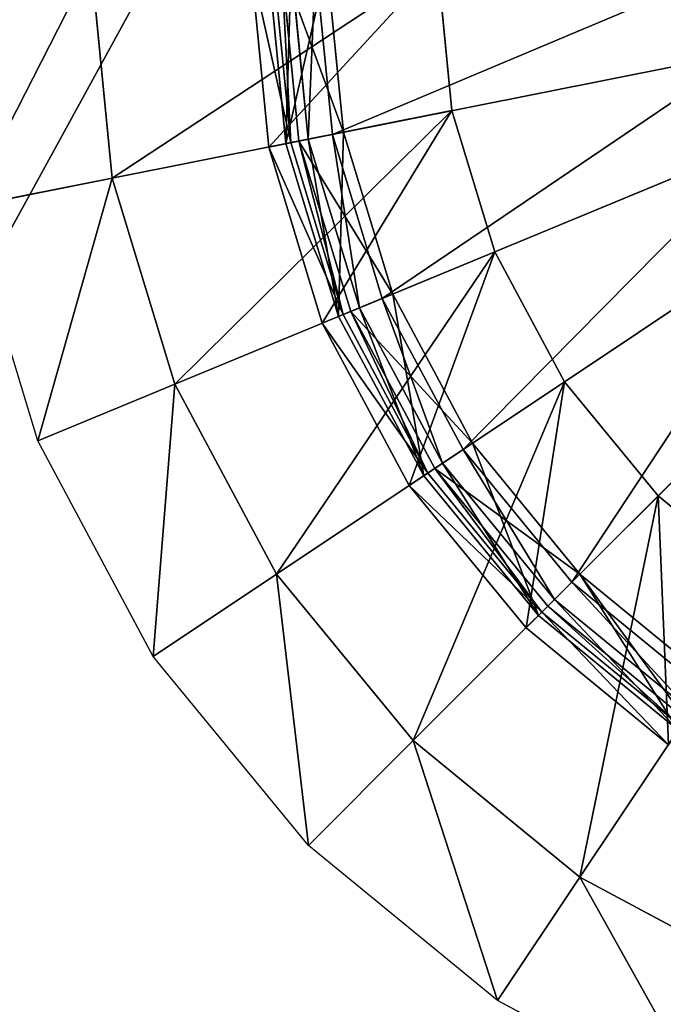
# Model space of a CAD drawing. Extents: x 0 to 35.8, y 0 to 27.5.
# Tile 222 of 256: x 25.8 to 27.7, y 6 to 8.9. Entities that reach past the tile are written whole.
import ezdxf

# ---------------------------------------------------------------- set-up
doc = ezdxf.new("R2010")
doc.units = 0
doc.header["$MEASUREMENT"] = 0
doc.layers.get('0').update_dxf_attribs({"color": 13, "linetype": 'CONTINUOUS'})
for name, color, linetype in [('GAS_ELEMENTS_1', 254, 'CONTINUOUS'), ('GAS_ELEMENTS_1_1', 250, 'CONTINUOUS'), ('RGM8058UC_-_BODY', 252, 'CONTINUOUS')]:
    doc.layers.add(name, color=color, linetype=linetype)

# ---------------------------------------------------------------- blocks, each defined once
blk = doc.blocks.new('RGM8658UC_TRADECAD_V06_DXF')
at = {"layer": 'GAS_ELEMENTS_1', "color": 0}
for p, q in [((26.0533, 9.0438, 6.1778), (26.1145, 8.422, 6.1778)), ((26.0533, 9.0438, 6.1778), (26.1145, 8.422, 6.1778)), ((26.5156, 9.0438, 6.5065), (26.568, 8.5122, 6.5065)), ((26.5156, 9.0438, 6.5065), (26.568, 8.5122, 6.5065)), ((26.581, 9.0438, 6.8366), (26.6321, 8.5249, 6.8366)), ((26.581, 9.0438, 6.8366), (26.6321, 8.5249, 6.8366)), ((26.605, 9.0438, 6.8366), (26.6556, 8.5296, 6.8366)), ((26.605, 9.0438, 6.8366), (26.6556, 8.5296, 6.8366)), ((27.0991, 8.6178, 6.1778), (27.0571, 9.0438, 6.1778)), ((27.0571, 9.0438, 6.5065), (27.0991, 8.6178, 6.5065)), ((27.0991, 8.6178, 6.1778), (27.0571, 9.0438, 6.1778)), ((27.0571, 9.0438, 6.5065), (27.0991, 8.6178, 6.5065)), ((26.1145, 8.422, 6.1778), (27.0991, 8.6178, 6.1778)), ((26.1145, 8.422, 6.1778), (27.0991, 8.6178, 6.1778)), ((27.0991, 8.6178, 6.5065), (26.568, 8.5122, 6.5065)), ((27.0991, 8.6178, 6.5065), (26.568, 8.5122, 6.5065)), ((27.2233, 8.2082, 6.1778), (27.0991, 8.6178, 6.1778)), ((27.0991, 8.6178, 6.1778), (27.0991, 8.6178, 6.5065)), ((27.0991, 8.6178, 6.5065), (27.2233, 8.2082, 6.5065)), ((27.0991, 8.6178, 6.1778), (27.0991, 8.6178, 6.5065)), ((27.2233, 8.2082, 6.1778), (27.0991, 8.6178, 6.1778)), ((27.0991, 8.6178, 6.5065), (27.2233, 8.2082, 6.5065)), ((26.6556, 8.5296, 6.8366), (26.7849, 8.5553, 7.0842)), ((26.6556, 8.5296, 6.8366), (26.7849, 8.5553, 7.0842)), ((26.568, 8.5122, 6.5065), (26.6321, 8.5249, 6.8366)), ((26.568, 8.5122, 6.5065), (26.6321, 8.5249, 6.8366)), ((26.6321, 8.5249, 6.8366), (26.6556, 8.5296, 6.8366)), ((26.6321, 8.5249, 6.8366), (26.6556, 8.5296, 6.8366)), ((26.6321, 8.5249, 6.8366), (26.7835, 8.026, 6.8366)), ((26.6321, 8.5249, 6.8366), (26.7835, 8.026, 6.8366)), ((26.6556, 8.5296, 6.8366), (26.8056, 8.0352, 6.8366)), ((26.6556, 8.5296, 6.8366), (26.8056, 8.0352, 6.8366)), ((26.568, 8.5122, 6.5065), (26.723, 8.001, 6.5065)), ((26.568, 8.5122, 6.5065), (26.723, 8.001, 6.5065)), ((26.1145, 8.422, 6.1778), (25.6928, 8.3381, 6.0313)), ((26.1145, 8.422, 6.1778), (25.6928, 8.3381, 6.0313)), ((26.1145, 8.422, 6.1778), (26.2959, 7.8241, 6.1778)), ((26.1145, 8.422, 6.1778), (26.2959, 7.8241, 6.1778)), ((25.8986, 7.6595, 6.0313), (25.6928, 8.3381, 6.0313)), ((26.2959, 7.8241, 6.1778), (27.2233, 8.2082, 6.1778)), ((26.2959, 7.8241, 6.1778), (27.2233, 8.2082, 6.1778)), ((27.2233, 8.2082, 6.5065), (26.723, 8.001, 6.5065)), ((27.2233, 8.2082, 6.5065), (26.723, 8.001, 6.5065)), ((27.4251, 7.8307, 6.1778), (27.2233, 8.2082, 6.1778)), ((27.2233, 8.2082, 6.1778), (27.2233, 8.2082, 6.5065)), ((27.2233, 8.2082, 6.5065), (27.4251, 7.8307, 6.5065)), ((27.2233, 8.2082, 6.1778), (27.2233, 8.2082, 6.5065)), ((27.4251, 7.8307, 6.1778), (27.2233, 8.2082, 6.1778)), ((27.2233, 8.2082, 6.5065), (27.4251, 7.8307, 6.5065)), ((26.8056, 8.0352, 6.8366), (26.9273, 8.0856, 7.0842)), ((26.8056, 8.0352, 6.8366), (26.9273, 8.0856, 7.0842)), ((26.7835, 8.026, 6.8366), (26.8056, 8.0352, 6.8366)), ((26.7835, 8.026, 6.8366), (26.8056, 8.0352, 6.8366)), ((26.8056, 8.0352, 6.8366), (27.0491, 7.5795, 6.8366)), ((26.8056, 8.0352, 6.8366), (27.0491, 7.5795, 6.8366)), ((26.723, 8.001, 6.5065), (26.7835, 8.026, 6.8366)), ((26.723, 8.001, 6.5065), (26.7835, 8.026, 6.8366)), ((26.723, 8.001, 6.5065), (26.9749, 7.5299, 6.5065)), ((26.723, 8.001, 6.5065), (26.9749, 7.5299, 6.5065)), ((26.7835, 8.026, 6.8366), (27.0292, 7.5662, 6.8366)), ((26.7835, 8.026, 6.8366), (27.0292, 7.5662, 6.8366)), ((26.5904, 7.273, 6.1778), (27.4251, 7.8307, 6.1778)), ((26.5904, 7.273, 6.1778), (27.4251, 7.8307, 6.1778)), ((27.4251, 7.8307, 6.5065), (26.9749, 7.5299, 6.5065)), ((27.4251, 7.8307, 6.5065), (26.9749, 7.5299, 6.5065)), ((27.6967, 7.4998, 6.1778), (27.4251, 7.8307, 6.1778)), ((27.4251, 7.8307, 6.1778), (27.4251, 7.8307, 6.5065)), ((27.4251, 7.8307, 6.5065), (27.6967, 7.4998, 6.5065)), ((27.4251, 7.8307, 6.1778), (27.4251, 7.8307, 6.5065)), ((27.6967, 7.4998, 6.1778), (27.4251, 7.8307, 6.1778)), ((27.4251, 7.8307, 6.5065), (27.6967, 7.4998, 6.5065)), ((26.2959, 7.8241, 6.1778), (25.8986, 7.6595, 6.0313)), ((26.2959, 7.8241, 6.1778), (25.8986, 7.6595, 6.0313)), ((26.2959, 7.8241, 6.1778), (26.5904, 7.273, 6.1778)), ((26.2959, 7.8241, 6.1778), (26.5904, 7.273, 6.1778)), ((26.2329, 7.0341, 6.0313), (25.8986, 7.6595, 6.0313)), ((27.0491, 7.5795, 6.8366), (27.1587, 7.6527, 7.0842)), ((27.0491, 7.5795, 6.8366), (27.1587, 7.6527, 7.0842)), ((27.0292, 7.5662, 6.8366), (27.0491, 7.5795, 6.8366)), ((27.0292, 7.5662, 6.8366), (27.0491, 7.5795, 6.8366)), ((27.0491, 7.5795, 6.8366), (27.3769, 7.1801, 6.8366)), ((27.0491, 7.5795, 6.8366), (27.3769, 7.1801, 6.8366)), ((26.9749, 7.5299, 6.5065), (27.0292, 7.5662, 6.8366)), ((26.9749, 7.5299, 6.5065), (27.0292, 7.5662, 6.8366)), ((27.0292, 7.5662, 6.8366), (27.36, 7.1632, 6.8366)), ((27.0292, 7.5662, 6.8366), (27.36, 7.1632, 6.8366)), ((26.9749, 7.5299, 6.5065), (27.3138, 7.1169, 6.5065)), ((26.9749, 7.5299, 6.5065), (27.3138, 7.1169, 6.5065)), ((26.9868, 6.79, 6.1778), (27.6967, 7.4998, 6.1778)), ((26.9868, 6.79, 6.1778), (27.6967, 7.4998, 6.1778)), ((27.6967, 7.4998, 6.5065), (27.3138, 7.1169, 6.5065)), ((27.6967, 7.4998, 6.5065), (27.3138, 7.1169, 6.5065)), ((28.0275, 7.2283, 6.1778), (27.6967, 7.4998, 6.1778)), ((27.6967, 7.4998, 6.1778), (27.6967, 7.4998, 6.5065)), ((27.6967, 7.4998, 6.5065), (28.0275, 7.2283, 6.5065)), ((27.6967, 7.4998, 6.1778), (27.6967, 7.4998, 6.5065)), ((28.0275, 7.2283, 6.1778), (27.6967, 7.4998, 6.1778)), ((27.6967, 7.4998, 6.5065), (28.0275, 7.2283, 6.5065)), ((26.5904, 7.273, 6.1778), (26.2329, 7.0341, 6.0313)), ((26.5904, 7.273, 6.1778), (26.2329, 7.0341, 6.0313)), ((26.5904, 7.273, 6.1778), (26.9868, 6.79, 6.1778)), ((26.5904, 7.273, 6.1778), (26.9868, 6.79, 6.1778)), ((27.3769, 7.1801, 6.8366), (27.4701, 7.2733, 7.0842)), ((27.3769, 7.1801, 6.8366), (27.4701, 7.2733, 7.0842)), ((27.4698, 6.3936, 6.1778), (28.0275, 7.2283, 6.1778)), ((27.4698, 6.3936, 6.1778), (28.0275, 7.2283, 6.1778)), ((27.36, 7.1632, 6.8366), (27.3769, 7.1801, 6.8366)), ((27.36, 7.1632, 6.8366), (27.3769, 7.1801, 6.8366)), ((27.3769, 7.1801, 6.8366), (27.7763, 6.8523, 6.8366)), ((27.3769, 7.1801, 6.8366), (27.7763, 6.8523, 6.8366)), ((27.3138, 7.1169, 6.5065), (27.36, 7.1632, 6.8366)), ((27.3138, 7.1169, 6.5065), (27.36, 7.1632, 6.8366)), ((27.36, 7.1632, 6.8366), (27.763, 6.8324, 6.8366)), ((27.36, 7.1632, 6.8366), (27.763, 6.8324, 6.8366)), ((27.3138, 7.1169, 6.5065), (27.7267, 6.778, 6.5065)), ((27.3138, 7.1169, 6.5065), (27.7267, 6.778, 6.5065)), ((26.6828, 6.4859, 6.0313), (26.2329, 7.0341, 6.0313)), ((26.9868, 6.79, 6.1778), (26.6828, 6.4859, 6.0313)), ((26.9868, 6.79, 6.1778), (26.6828, 6.4859, 6.0313)), ((26.9868, 6.79, 6.1778), (27.4698, 6.3936, 6.1778)), ((26.9868, 6.79, 6.1778), (27.4698, 6.3936, 6.1778)), ((27.2309, 6.0361, 6.0313), (26.6828, 6.4859, 6.0313)), ((27.4698, 6.3936, 6.1778), (27.2309, 6.0361, 6.0313)), ((27.4698, 6.3936, 6.1778), (27.2309, 6.0361, 6.0313)), ((28.0209, 6.0991, 6.1778), (27.4698, 6.3936, 6.1778)), ((28.0209, 6.0991, 6.1778), (27.4698, 6.3936, 6.1778)), ((27.8563, 5.7018, 6.0313), (27.2309, 6.0361, 6.0313))]:
    blk.add_line(p, q, dxfattribs=at)
at = {"layer": 'GAS_ELEMENTS_1_1', "color": 0}
for p, q in [((26.5665, 9.0438, 7.0842), (26.6179, 8.5221, 7.0842)), ((26.5665, 9.0438, 7.152), (26.6179, 8.5221, 7.152)), ((26.5665, 9.0438, 7.0842), (26.6179, 8.5221, 7.0842)), ((26.5665, 9.0438, 7.152), (26.6179, 8.5221, 7.152)), ((26.6826, 8.535, 7.216), (26.6325, 9.0438, 7.216)), ((26.6826, 8.535, 7.216), (26.6325, 9.0438, 7.216)), ((26.7037, 9.0438, 7.2264), (26.7525, 8.5489, 7.2264)), ((26.7037, 9.0438, 7.2264), (26.7525, 8.5489, 7.2264)), ((26.7367, 9.0438, 7.0842), (26.7849, 8.5553, 7.0842)), ((26.7367, 9.0438, 7.0842), (26.7849, 8.5553, 7.0842)), ((26.7525, 8.5489, 7.2264), (27.9518, 8.7874, 6.8996)), ((26.7525, 8.5489, 7.2264), (27.9518, 8.7874, 6.8996)), ((26.7849, 8.5553, 7.0842), (26.6179, 8.5221, 7.0842)), ((26.7849, 8.5553, 7.0842), (26.6179, 8.5221, 7.0842)), ((26.6826, 8.535, 7.216), (26.7525, 8.5489, 7.2264)), ((26.6826, 8.535, 7.216), (26.7525, 8.5489, 7.2264)), ((26.7525, 8.5489, 7.2264), (26.8968, 8.073, 7.2264)), ((26.7525, 8.5489, 7.2264), (26.8968, 8.073, 7.2264)), ((26.7849, 8.5553, 7.0842), (26.9273, 8.0856, 7.0842)), ((26.7849, 8.5553, 7.0842), (26.9273, 8.0856, 7.0842)), ((26.6179, 8.5221, 7.152), (26.6826, 8.535, 7.216)), ((26.6179, 8.5221, 7.152), (26.6826, 8.535, 7.216)), ((26.6179, 8.5221, 7.0842), (26.77, 8.0204, 7.0842)), ((26.6179, 8.5221, 7.0842), (26.6179, 8.5221, 7.152)), ((26.6179, 8.5221, 7.152), (26.77, 8.0204, 7.152)), ((26.6179, 8.5221, 7.0842), (26.77, 8.0204, 7.0842)), ((26.6179, 8.5221, 7.0842), (26.6179, 8.5221, 7.152)), ((26.6179, 8.5221, 7.152), (26.77, 8.0204, 7.152)), ((26.831, 8.0457, 7.216), (26.6826, 8.535, 7.216)), ((26.831, 8.0457, 7.216), (26.6826, 8.535, 7.216)), ((26.8968, 8.073, 7.2264), (28.0266, 8.5409, 6.8996)), ((26.8968, 8.073, 7.2264), (28.0266, 8.5409, 6.8996)), ((27.1313, 7.6344, 7.2264), (28.148, 8.3137, 6.8996)), ((27.1313, 7.6344, 7.2264), (28.148, 8.3137, 6.8996)), ((27.4468, 7.2499, 7.2264), (28.3114, 8.1146, 6.8996)), ((27.4468, 7.2499, 7.2264), (28.3114, 8.1146, 6.8996)), ((26.9273, 8.0856, 7.0842), (26.77, 8.0204, 7.0842)), ((26.9273, 8.0856, 7.0842), (26.77, 8.0204, 7.0842)), ((26.9273, 8.0856, 7.0842), (27.1587, 7.6527, 7.0842)), ((26.9273, 8.0856, 7.0842), (27.1587, 7.6527, 7.0842)), ((26.831, 8.0457, 7.216), (26.8968, 8.073, 7.2264)), ((26.831, 8.0457, 7.216), (26.8968, 8.073, 7.2264)), ((26.8968, 8.073, 7.2264), (27.1313, 7.6344, 7.2264)), ((26.8968, 8.073, 7.2264), (27.1313, 7.6344, 7.2264)), ((26.77, 8.0204, 7.152), (26.831, 8.0457, 7.216)), ((26.77, 8.0204, 7.152), (26.831, 8.0457, 7.216)), ((27.0721, 7.5948, 7.216), (26.831, 8.0457, 7.216)), ((27.0721, 7.5948, 7.216), (26.831, 8.0457, 7.216)), ((26.77, 8.0204, 7.0842), (27.0172, 7.5581, 7.0842)), ((26.77, 8.0204, 7.0842), (26.77, 8.0204, 7.152)), ((26.77, 8.0204, 7.152), (27.0172, 7.5581, 7.152)), ((26.77, 8.0204, 7.0842), (27.0172, 7.5581, 7.0842)), ((26.77, 8.0204, 7.0842), (26.77, 8.0204, 7.152)), ((26.77, 8.0204, 7.152), (27.0172, 7.5581, 7.152)), ((27.1587, 7.6527, 7.0842), (27.0172, 7.5581, 7.0842)), ((27.1587, 7.6527, 7.0842), (27.0172, 7.5581, 7.0842)), ((27.0721, 7.5948, 7.216), (27.1313, 7.6344, 7.2264)), ((27.0721, 7.5948, 7.216), (27.1313, 7.6344, 7.2264)), ((27.1313, 7.6344, 7.2264), (27.4468, 7.2499, 7.2264)), ((27.1313, 7.6344, 7.2264), (27.4468, 7.2499, 7.2264)), ((27.1587, 7.6527, 7.0842), (27.4701, 7.2733, 7.0842)), ((27.1587, 7.6527, 7.0842), (27.4701, 7.2733, 7.0842)), ((27.0172, 7.5581, 7.152), (27.0721, 7.5948, 7.216)), ((27.0172, 7.5581, 7.152), (27.0721, 7.5948, 7.216)), ((27.3964, 7.1996, 7.216), (27.0721, 7.5948, 7.216)), ((27.3964, 7.1996, 7.216), (27.0721, 7.5948, 7.216)), ((27.0172, 7.5581, 7.0842), (27.3497, 7.1529, 7.0842)), ((27.0172, 7.5581, 7.0842), (27.0172, 7.5581, 7.152)), ((27.0172, 7.5581, 7.152), (27.3497, 7.1529, 7.152)), ((27.0172, 7.5581, 7.0842), (27.3497, 7.1529, 7.0842)), ((27.0172, 7.5581, 7.0842), (27.0172, 7.5581, 7.152)), ((27.0172, 7.5581, 7.152), (27.3497, 7.1529, 7.152)), ((27.4701, 7.2733, 7.0842), (27.3497, 7.1529, 7.0842)), ((27.4701, 7.2733, 7.0842), (27.3497, 7.1529, 7.0842)), ((27.4701, 7.2733, 7.0842), (27.8495, 6.9619, 7.0842)), ((27.4701, 7.2733, 7.0842), (27.8495, 6.9619, 7.0842)), ((27.3964, 7.1996, 7.216), (27.4468, 7.2499, 7.2264)), ((27.3964, 7.1996, 7.216), (27.4468, 7.2499, 7.2264)), ((27.4468, 7.2499, 7.2264), (27.8312, 6.9344, 7.2264)), ((27.4468, 7.2499, 7.2264), (27.8312, 6.9344, 7.2264)), ((27.3497, 7.1529, 7.152), (27.3964, 7.1996, 7.216)), ((27.3497, 7.1529, 7.152), (27.3964, 7.1996, 7.216)), ((27.7916, 6.8752, 7.216), (27.3964, 7.1996, 7.216)), ((27.7916, 6.8752, 7.216), (27.3964, 7.1996, 7.216)), ((27.3497, 7.1529, 7.0842), (27.755, 6.8203, 7.0842)), ((27.3497, 7.1529, 7.0842), (27.3497, 7.1529, 7.152)), ((27.3497, 7.1529, 7.152), (27.755, 6.8203, 7.152)), ((27.3497, 7.1529, 7.0842), (27.755, 6.8203, 7.0842)), ((27.3497, 7.1529, 7.0842), (27.3497, 7.1529, 7.152)), ((27.3497, 7.1529, 7.152), (27.755, 6.8203, 7.152))]:
    blk.add_line(p, q, dxfattribs=at)
at = {"layer": 'GAS_ELEMENTS_1', "color": 254}
mesh = blk.add_polyface(dxfattribs=at)
corners = [(26.0533, 9.0438, 6.1778), (25.6928, 8.3381, 6.0313), (25.6233, 9.0438, 6.0313), (26.1145, 8.422, 6.1778)]
mesh.append_faces([[corners[k] for k in face] for face in [(0, 1, 2), (1, 0, 3)]], dxfattribs={"vtx0": -1, "color": 254})
mesh = blk.add_polyface(dxfattribs=at)
corners = [(27.0571, 9.0438, 6.1778), (26.1145, 8.422, 6.1778), (26.0533, 9.0438, 6.1778), (27.0991, 8.6178, 6.1778)]
mesh.append_faces([[corners[k] for k in face] for face in [(0, 1, 2), (1, 0, 3)]], dxfattribs={"vtx0": -1, "color": 254})
mesh = blk.add_polyface(dxfattribs=at)
corners = [(26.568, 8.5122, 6.5065), (27.0571, 9.0438, 6.5065), (26.5156, 9.0438, 6.5065), (27.0991, 8.6178, 6.5065)]
mesh.append_faces([[corners[k] for k in face] for face in [(0, 1, 2), (1, 0, 3)]], dxfattribs={"vtx0": -1, "color": 254})
mesh = blk.add_polyface(dxfattribs=at)
corners = [(26.5156, 9.0438, 6.5065), (26.6321, 8.5249, 6.8366), (26.568, 8.5122, 6.5065), (26.581, 9.0438, 6.8366)]
mesh.append_faces([[corners[k] for k in face] for face in [(0, 1, 2), (1, 0, 3)]], dxfattribs={"vtx0": -1, "color": 254})
mesh = blk.add_polyface(dxfattribs=at)
corners = [(26.605, 9.0438, 6.8366), (26.6321, 8.5249, 6.8366), (26.581, 9.0438, 6.8366), (26.6556, 8.5296, 6.8366)]
mesh.append_faces([[corners[k] for k in face] for face in [(0, 1, 2), (1, 0, 3)]], dxfattribs={"vtx0": -1, "color": 254})
mesh = blk.add_polyface(dxfattribs=at)
corners = [(26.605, 9.0438, 6.8366), (26.7849, 8.5553, 7.0842), (26.6556, 8.5296, 6.8366), (26.7367, 9.0438, 7.0842)]
mesh.append_faces([[corners[k] for k in face] for face in [(0, 1, 2), (1, 0, 3)]], dxfattribs={"vtx0": -1, "color": 254})
mesh = blk.add_polyface(dxfattribs=at)
corners = [(27.0571, 9.0438, 6.1778), (27.0991, 8.6178, 6.5065), (27.0991, 8.6178, 6.1778), (27.0571, 9.0438, 6.5065)]
mesh.append_faces([[corners[k] for k in face] for face in [(0, 1, 2), (1, 0, 3)]], dxfattribs={"vtx0": -1, "color": 254})
mesh = blk.add_polyface(dxfattribs=at)
corners = [(27.0991, 8.6178, 6.1778), (26.2959, 7.8241, 6.1778), (26.1145, 8.422, 6.1778), (27.2233, 8.2082, 6.1778)]
mesh.append_faces([[corners[k] for k in face] for face in [(0, 1, 2), (1, 0, 3)]], dxfattribs={"vtx0": -1, "color": 254})
mesh = blk.add_polyface(dxfattribs=at)
corners = [(26.723, 8.001, 6.5065), (27.0991, 8.6178, 6.5065), (26.568, 8.5122, 6.5065), (27.2233, 8.2082, 6.5065)]
mesh.append_faces([[corners[k] for k in face] for face in [(0, 1, 2), (1, 0, 3)]], dxfattribs={"vtx0": -1, "color": 254})
mesh = blk.add_polyface(dxfattribs=at)
corners = [(27.0991, 8.6178, 6.1778), (27.2233, 8.2082, 6.5065), (27.2233, 8.2082, 6.1778), (27.0991, 8.6178, 6.5065)]
mesh.append_faces([[corners[k] for k in face] for face in [(0, 1, 2), (1, 0, 3)]], dxfattribs={"vtx0": -1, "color": 254})
mesh = blk.add_polyface(dxfattribs=at)
corners = [(26.6556, 8.5296, 6.8366), (26.9273, 8.0856, 7.0842), (26.8056, 8.0352, 6.8366), (26.7849, 8.5553, 7.0842)]
mesh.append_faces([[corners[k] for k in face] for face in [(0, 1, 2), (1, 0, 3)]], dxfattribs={"vtx0": -1, "color": 254})
mesh = blk.add_polyface(dxfattribs=at)
corners = [(26.568, 8.5122, 6.5065), (26.7835, 8.026, 6.8366), (26.723, 8.001, 6.5065), (26.6321, 8.5249, 6.8366)]
mesh.append_faces([[corners[k] for k in face] for face in [(0, 1, 2), (1, 0, 3)]], dxfattribs={"vtx0": -1, "color": 254})
mesh = blk.add_polyface(dxfattribs=at)
corners = [(26.6556, 8.5296, 6.8366), (26.7835, 8.026, 6.8366), (26.6321, 8.5249, 6.8366), (26.8056, 8.0352, 6.8366)]
mesh.append_faces([[corners[k] for k in face] for face in [(0, 1, 2), (1, 0, 3)]], dxfattribs={"vtx0": -1, "color": 254})
mesh = blk.add_polyface(dxfattribs=at)
corners = [(26.1145, 8.422, 6.1778), (25.8986, 7.6595, 6.0313), (25.6928, 8.3381, 6.0313), (26.2959, 7.8241, 6.1778)]
mesh.append_faces([[corners[k] for k in face] for face in [(0, 1, 2), (1, 0, 3)]], dxfattribs={"vtx0": -1, "color": 254})
mesh = blk.add_polyface(dxfattribs=at)
corners = [(27.2233, 8.2082, 6.1778), (26.5904, 7.273, 6.1778), (26.2959, 7.8241, 6.1778), (27.4251, 7.8307, 6.1778)]
mesh.append_faces([[corners[k] for k in face] for face in [(0, 1, 2), (1, 0, 3)]], dxfattribs={"vtx0": -1, "color": 254})
mesh = blk.add_polyface(dxfattribs=at)
corners = [(26.9749, 7.5299, 6.5065), (27.2233, 8.2082, 6.5065), (26.723, 8.001, 6.5065), (27.4251, 7.8307, 6.5065)]
mesh.append_faces([[corners[k] for k in face] for face in [(0, 1, 2), (1, 0, 3)]], dxfattribs={"vtx0": -1, "color": 254})
mesh = blk.add_polyface(dxfattribs=at)
corners = [(27.2233, 8.2082, 6.1778), (27.4251, 7.8307, 6.5065), (27.4251, 7.8307, 6.1778), (27.2233, 8.2082, 6.5065)]
mesh.append_faces([[corners[k] for k in face] for face in [(0, 1, 2), (1, 0, 3)]], dxfattribs={"vtx0": -1, "color": 254})
mesh = blk.add_polyface(dxfattribs=at)
corners = [(26.8056, 8.0352, 6.8366), (27.1587, 7.6527, 7.0842), (27.0491, 7.5795, 6.8366), (26.9273, 8.0856, 7.0842)]
mesh.append_faces([[corners[k] for k in face] for face in [(0, 1, 2), (1, 0, 3)]], dxfattribs={"vtx0": -1, "color": 254})
mesh = blk.add_polyface(dxfattribs=at)
corners = [(26.8056, 8.0352, 6.8366), (27.0292, 7.5662, 6.8366), (26.7835, 8.026, 6.8366), (27.0491, 7.5795, 6.8366)]
mesh.append_faces([[corners[k] for k in face] for face in [(0, 1, 2), (1, 0, 3)]], dxfattribs={"vtx0": -1, "color": 254})
mesh = blk.add_polyface(dxfattribs=at)
corners = [(26.723, 8.001, 6.5065), (27.0292, 7.5662, 6.8366), (26.9749, 7.5299, 6.5065), (26.7835, 8.026, 6.8366)]
mesh.append_faces([[corners[k] for k in face] for face in [(0, 1, 2), (1, 0, 3)]], dxfattribs={"vtx0": -1, "color": 254})
mesh = blk.add_polyface(dxfattribs=at)
corners = [(27.4251, 7.8307, 6.1778), (26.9868, 6.79, 6.1778), (26.5904, 7.273, 6.1778), (27.6967, 7.4998, 6.1778)]
mesh.append_faces([[corners[k] for k in face] for face in [(0, 1, 2), (1, 0, 3)]], dxfattribs={"vtx0": -1, "color": 254})
mesh = blk.add_polyface(dxfattribs=at)
corners = [(27.3138, 7.1169, 6.5065), (27.4251, 7.8307, 6.5065), (26.9749, 7.5299, 6.5065), (27.6967, 7.4998, 6.5065)]
mesh.append_faces([[corners[k] for k in face] for face in [(0, 1, 2), (1, 0, 3)]], dxfattribs={"vtx0": -1, "color": 254})
mesh = blk.add_polyface(dxfattribs=at)
corners = [(27.4251, 7.8307, 6.1778), (27.6967, 7.4998, 6.5065), (27.6967, 7.4998, 6.1778), (27.4251, 7.8307, 6.5065)]
mesh.append_faces([[corners[k] for k in face] for face in [(0, 1, 2), (1, 0, 3)]], dxfattribs={"vtx0": -1, "color": 254})
mesh = blk.add_polyface(dxfattribs=at)
corners = [(26.2959, 7.8241, 6.1778), (26.2329, 7.0341, 6.0313), (25.8986, 7.6595, 6.0313), (26.5904, 7.273, 6.1778)]
mesh.append_faces([[corners[k] for k in face] for face in [(0, 1, 2), (1, 0, 3)]], dxfattribs={"vtx0": -1, "color": 254})
mesh = blk.add_polyface(dxfattribs=at)
corners = [(27.0491, 7.5795, 6.8366), (27.4701, 7.2733, 7.0842), (27.3769, 7.1801, 6.8366), (27.1587, 7.6527, 7.0842)]
mesh.append_faces([[corners[k] for k in face] for face in [(0, 1, 2), (1, 0, 3)]], dxfattribs={"vtx0": -1, "color": 254})
mesh = blk.add_polyface(dxfattribs=at)
corners = [(27.0491, 7.5795, 6.8366), (27.36, 7.1632, 6.8366), (27.0292, 7.5662, 6.8366), (27.3769, 7.1801, 6.8366)]
mesh.append_faces([[corners[k] for k in face] for face in [(0, 1, 2), (1, 0, 3)]], dxfattribs={"vtx0": -1, "color": 254})
mesh = blk.add_polyface(dxfattribs=at)
corners = [(26.9749, 7.5299, 6.5065), (27.36, 7.1632, 6.8366), (27.3138, 7.1169, 6.5065), (27.0292, 7.5662, 6.8366)]
mesh.append_faces([[corners[k] for k in face] for face in [(0, 1, 2), (1, 0, 3)]], dxfattribs={"vtx0": -1, "color": 254})
mesh = blk.add_polyface(dxfattribs=at)
corners = [(27.6967, 7.4998, 6.1778), (27.4698, 6.3936, 6.1778), (26.9868, 6.79, 6.1778), (28.0275, 7.2283, 6.1778)]
mesh.append_faces([[corners[k] for k in face] for face in [(0, 1, 2), (1, 0, 3)]], dxfattribs={"vtx0": -1, "color": 254})
mesh = blk.add_polyface(dxfattribs=at)
corners = [(27.7267, 6.778, 6.5065), (27.6967, 7.4998, 6.5065), (27.3138, 7.1169, 6.5065), (28.0275, 7.2283, 6.5065)]
mesh.append_faces([[corners[k] for k in face] for face in [(0, 1, 2), (1, 0, 3)]], dxfattribs={"vtx0": -1, "color": 254})
mesh = blk.add_polyface(dxfattribs=at)
corners = [(27.6967, 7.4998, 6.5065), (28.0275, 7.2283, 6.1778), (27.6967, 7.4998, 6.1778), (28.0275, 7.2283, 6.5065)]
mesh.append_faces([[corners[k] for k in face] for face in [(0, 1, 2), (1, 0, 3)]], dxfattribs={"vtx0": -1, "color": 254})
mesh = blk.add_polyface(dxfattribs=at)
corners = [(26.5904, 7.273, 6.1778), (26.6828, 6.4859, 6.0313), (26.2329, 7.0341, 6.0313), (26.9868, 6.79, 6.1778)]
mesh.append_faces([[corners[k] for k in face] for face in [(0, 1, 2), (1, 0, 3)]], dxfattribs={"vtx0": -1, "color": 254})
mesh = blk.add_polyface(dxfattribs=at)
corners = [(27.4701, 7.2733, 7.0842), (27.7763, 6.8523, 6.8366), (27.3769, 7.1801, 6.8366), (27.8495, 6.9619, 7.0842)]
mesh.append_faces([[corners[k] for k in face] for face in [(0, 1, 2), (1, 0, 3)]], dxfattribs={"vtx0": -1, "color": 254})
mesh = blk.add_polyface(dxfattribs=at)
corners = [(28.0275, 7.2283, 6.1778), (28.0209, 6.0991, 6.1778), (27.4698, 6.3936, 6.1778), (28.405, 7.0265, 6.1778)]
mesh.append_faces([[corners[k] for k in face] for face in [(0, 1, 2), (1, 0, 3)]], dxfattribs={"vtx0": -1, "color": 254})
mesh = blk.add_polyface(dxfattribs=at)
corners = [(27.3769, 7.1801, 6.8366), (27.763, 6.8324, 6.8366), (27.36, 7.1632, 6.8366), (27.7763, 6.8523, 6.8366)]
mesh.append_faces([[corners[k] for k in face] for face in [(0, 1, 2), (1, 0, 3)]], dxfattribs={"vtx0": -1, "color": 254})
mesh = blk.add_polyface(dxfattribs=at)
corners = [(27.36, 7.1632, 6.8366), (27.7267, 6.778, 6.5065), (27.3138, 7.1169, 6.5065), (27.763, 6.8324, 6.8366)]
mesh.append_faces([[corners[k] for k in face] for face in [(0, 1, 2), (1, 0, 3)]], dxfattribs={"vtx0": -1, "color": 254})
mesh = blk.add_polyface(dxfattribs=at)
corners = [(26.9868, 6.79, 6.1778), (27.2309, 6.0361, 6.0313), (26.6828, 6.4859, 6.0313), (27.4698, 6.3936, 6.1778)]
mesh.append_faces([[corners[k] for k in face] for face in [(0, 1, 2), (1, 0, 3)]], dxfattribs={"vtx0": -1, "color": 254})
mesh = blk.add_polyface(dxfattribs=at)
corners = [(27.4698, 6.3936, 6.1778), (27.8563, 5.7018, 6.0313), (27.2309, 6.0361, 6.0313), (28.0209, 6.0991, 6.1778)]
mesh.append_faces([[corners[k] for k in face] for face in [(0, 1, 2), (1, 0, 3)]], dxfattribs={"vtx0": -1, "color": 254})
at = {"layer": 'GAS_ELEMENTS_1_1', "color": 250}
mesh = blk.add_polyface(dxfattribs=at)
corners = [(26.6179, 8.5221, 7.0842), (26.7367, 9.0438, 7.0842), (26.5665, 9.0438, 7.0842), (26.7849, 8.5553, 7.0842)]
mesh.append_faces([[corners[k] for k in face] for face in [(0, 1, 2), (1, 0, 3)]], dxfattribs={"vtx0": -1, "color": 250})
mesh = blk.add_polyface(dxfattribs=at)
corners = [(26.5665, 9.0438, 7.0842), (26.6179, 8.5221, 7.152), (26.6179, 8.5221, 7.0842), (26.5665, 9.0438, 7.152)]
mesh.append_faces([[corners[k] for k in face] for face in [(0, 1, 2), (1, 0, 3)]], dxfattribs={"vtx0": -1, "color": 250})
mesh = blk.add_polyface(dxfattribs=at)
corners = [(26.6325, 9.0438, 7.216), (26.6179, 8.5221, 7.152), (26.5665, 9.0438, 7.152), (26.6826, 8.535, 7.216)]
mesh.append_faces([[corners[k] for k in face] for face in [(0, 1, 2), (1, 0, 3)]], dxfattribs={"vtx0": -1, "color": 250})
mesh = blk.add_polyface(dxfattribs=at)
corners = [(26.7037, 9.0438, 7.2264), (26.6826, 8.535, 7.216), (26.6325, 9.0438, 7.216), (26.7525, 8.5489, 7.2264)]
mesh.append_faces([[corners[k] for k in face] for face in [(0, 1, 2), (1, 0, 3)]], dxfattribs={"vtx0": -1, "color": 250})
mesh = blk.add_polyface(dxfattribs=at)
corners = [(27.9265, 9.0438, 6.8996), (26.7525, 8.5489, 7.2264), (26.7037, 9.0438, 7.2264), (27.9518, 8.7874, 6.8996)]
mesh.append_faces([[corners[k] for k in face] for face in [(0, 1, 2), (1, 0, 3)]], dxfattribs={"vtx0": -1, "color": 250})
mesh = blk.add_polyface(dxfattribs=at)
corners = [(27.9518, 8.7874, 6.8996), (26.8968, 8.073, 7.2264), (26.7525, 8.5489, 7.2264), (28.0266, 8.5409, 6.8996)]
mesh.append_faces([[corners[k] for k in face] for face in [(0, 1, 2), (1, 0, 3)]], dxfattribs={"vtx0": -1, "color": 250})
mesh = blk.add_polyface(dxfattribs=at)
corners = [(26.77, 8.0204, 7.0842), (26.7849, 8.5553, 7.0842), (26.6179, 8.5221, 7.0842), (26.9273, 8.0856, 7.0842)]
mesh.append_faces([[corners[k] for k in face] for face in [(0, 1, 2), (1, 0, 3)]], dxfattribs={"vtx0": -1, "color": 250})
mesh = blk.add_polyface(dxfattribs=at)
corners = [(26.7525, 8.5489, 7.2264), (26.831, 8.0457, 7.216), (26.6826, 8.535, 7.216), (26.8968, 8.073, 7.2264)]
mesh.append_faces([[corners[k] for k in face] for face in [(0, 1, 2), (1, 0, 3)]], dxfattribs={"vtx0": -1, "color": 250})
mesh = blk.add_polyface(dxfattribs=at)
corners = [(26.6826, 8.535, 7.216), (26.77, 8.0204, 7.152), (26.6179, 8.5221, 7.152), (26.831, 8.0457, 7.216)]
mesh.append_faces([[corners[k] for k in face] for face in [(0, 1, 2), (1, 0, 3)]], dxfattribs={"vtx0": -1, "color": 250})
mesh = blk.add_polyface(dxfattribs=at)
corners = [(26.6179, 8.5221, 7.0842), (26.77, 8.0204, 7.152), (26.77, 8.0204, 7.0842), (26.6179, 8.5221, 7.152)]
mesh.append_faces([[corners[k] for k in face] for face in [(0, 1, 2), (1, 0, 3)]], dxfattribs={"vtx0": -1, "color": 250})
mesh = blk.add_polyface(dxfattribs=at)
corners = [(28.0266, 8.5409, 6.8996), (27.1313, 7.6344, 7.2264), (26.8968, 8.073, 7.2264), (28.148, 8.3137, 6.8996)]
mesh.append_faces([[corners[k] for k in face] for face in [(0, 1, 2), (1, 0, 3)]], dxfattribs={"vtx0": -1, "color": 250})
mesh = blk.add_polyface(dxfattribs=at)
corners = [(28.148, 8.3137, 6.8996), (27.4468, 7.2499, 7.2264), (27.1313, 7.6344, 7.2264), (28.3114, 8.1146, 6.8996)]
mesh.append_faces([[corners[k] for k in face] for face in [(0, 1, 2), (1, 0, 3)]], dxfattribs={"vtx0": -1, "color": 250})
mesh = blk.add_polyface(dxfattribs=at)
corners = [(28.3114, 8.1146, 6.8996), (27.8312, 6.9344, 7.2264), (27.4468, 7.2499, 7.2264), (28.5106, 7.9512, 6.8996)]
mesh.append_faces([[corners[k] for k in face] for face in [(0, 1, 2), (1, 0, 3)]], dxfattribs={"vtx0": -1, "color": 250})
mesh = blk.add_polyface(dxfattribs=at)
corners = [(27.0172, 7.5581, 7.0842), (26.9273, 8.0856, 7.0842), (26.77, 8.0204, 7.0842), (27.1587, 7.6527, 7.0842)]
mesh.append_faces([[corners[k] for k in face] for face in [(0, 1, 2), (1, 0, 3)]], dxfattribs={"vtx0": -1, "color": 250})
mesh = blk.add_polyface(dxfattribs=at)
corners = [(26.8968, 8.073, 7.2264), (27.0721, 7.5948, 7.216), (26.831, 8.0457, 7.216), (27.1313, 7.6344, 7.2264)]
mesh.append_faces([[corners[k] for k in face] for face in [(0, 1, 2), (1, 0, 3)]], dxfattribs={"vtx0": -1, "color": 250})
mesh = blk.add_polyface(dxfattribs=at)
corners = [(26.831, 8.0457, 7.216), (27.0172, 7.5581, 7.152), (26.77, 8.0204, 7.152), (27.0721, 7.5948, 7.216)]
mesh.append_faces([[corners[k] for k in face] for face in [(0, 1, 2), (1, 0, 3)]], dxfattribs={"vtx0": -1, "color": 250})
mesh = blk.add_polyface(dxfattribs=at)
corners = [(26.77, 8.0204, 7.0842), (27.0172, 7.5581, 7.152), (27.0172, 7.5581, 7.0842), (26.77, 8.0204, 7.152)]
mesh.append_faces([[corners[k] for k in face] for face in [(0, 1, 2), (1, 0, 3)]], dxfattribs={"vtx0": -1, "color": 250})
mesh = blk.add_polyface(dxfattribs=at)
corners = [(27.3497, 7.1529, 7.0842), (27.1587, 7.6527, 7.0842), (27.0172, 7.5581, 7.0842), (27.4701, 7.2733, 7.0842)]
mesh.append_faces([[corners[k] for k in face] for face in [(0, 1, 2), (1, 0, 3)]], dxfattribs={"vtx0": -1, "color": 250})
mesh = blk.add_polyface(dxfattribs=at)
corners = [(27.1313, 7.6344, 7.2264), (27.3964, 7.1996, 7.216), (27.0721, 7.5948, 7.216), (27.4468, 7.2499, 7.2264)]
mesh.append_faces([[corners[k] for k in face] for face in [(0, 1, 2), (1, 0, 3)]], dxfattribs={"vtx0": -1, "color": 250})
mesh = blk.add_polyface(dxfattribs=at)
corners = [(27.0721, 7.5948, 7.216), (27.3497, 7.1529, 7.152), (27.0172, 7.5581, 7.152), (27.3964, 7.1996, 7.216)]
mesh.append_faces([[corners[k] for k in face] for face in [(0, 1, 2), (1, 0, 3)]], dxfattribs={"vtx0": -1, "color": 250})
mesh = blk.add_polyface(dxfattribs=at)
corners = [(27.0172, 7.5581, 7.0842), (27.3497, 7.1529, 7.152), (27.3497, 7.1529, 7.0842), (27.0172, 7.5581, 7.152)]
mesh.append_faces([[corners[k] for k in face] for face in [(0, 1, 2), (1, 0, 3)]], dxfattribs={"vtx0": -1, "color": 250})
mesh = blk.add_polyface(dxfattribs=at)
corners = [(27.755, 6.8203, 7.0842), (27.4701, 7.2733, 7.0842), (27.3497, 7.1529, 7.0842), (27.8495, 6.9619, 7.0842)]
mesh.append_faces([[corners[k] for k in face] for face in [(0, 1, 2), (1, 0, 3)]], dxfattribs={"vtx0": -1, "color": 250})
mesh = blk.add_polyface(dxfattribs=at)
corners = [(27.4468, 7.2499, 7.2264), (27.7916, 6.8752, 7.216), (27.3964, 7.1996, 7.216), (27.8312, 6.9344, 7.2264)]
mesh.append_faces([[corners[k] for k in face] for face in [(0, 1, 2), (1, 0, 3)]], dxfattribs={"vtx0": -1, "color": 250})
mesh = blk.add_polyface(dxfattribs=at)
corners = [(27.3964, 7.1996, 7.216), (27.755, 6.8203, 7.152), (27.3497, 7.1529, 7.152), (27.7916, 6.8752, 7.216)]
mesh.append_faces([[corners[k] for k in face] for face in [(0, 1, 2), (1, 0, 3)]], dxfattribs={"vtx0": -1, "color": 250})
mesh = blk.add_polyface(dxfattribs=at)
corners = [(27.3497, 7.1529, 7.152), (27.755, 6.8203, 7.0842), (27.3497, 7.1529, 7.0842), (27.755, 6.8203, 7.152)]
mesh.append_faces([[corners[k] for k in face] for face in [(0, 1, 2), (1, 0, 3)]], dxfattribs={"vtx0": -1, "color": 250})
at = {"layer": 'RGM8058UC_-_BODY', "color": 252}
mesh = blk.add_polyface(dxfattribs=at)
corners = [(34.9324, 3.6756), (23.5753, 24.0972), (23.5753, 3.6756), (34.9324, 24.0972)]
mesh.append_faces([[corners[k] for k in face] for face in [(0, 1, 2), (1, 0, 3)]], dxfattribs={"vtx0": -1, "color": 252})
mesh = blk.add_polyface(dxfattribs=at)
corners = [(33.9324, 23.0972, 6.032), (23.8503, 4.6756, 6.032), (23.8503, 23.0972, 6.032), (33.9324, 4.6756, 6.032)]
mesh.append_faces([[corners[k] for k in face] for face in [(0, 1, 2), (1, 0, 3)]], dxfattribs={"vtx0": -1, "color": 252})

msp = doc.modelspace()

# ---------------------------------------------------------------- block references
at = {"color": 0}
msp.add_blockref('RGM8658UC_TRADECAD_V06_DXF', (0, 0), dxfattribs=at)

doc.saveas('drawing.dxf')
